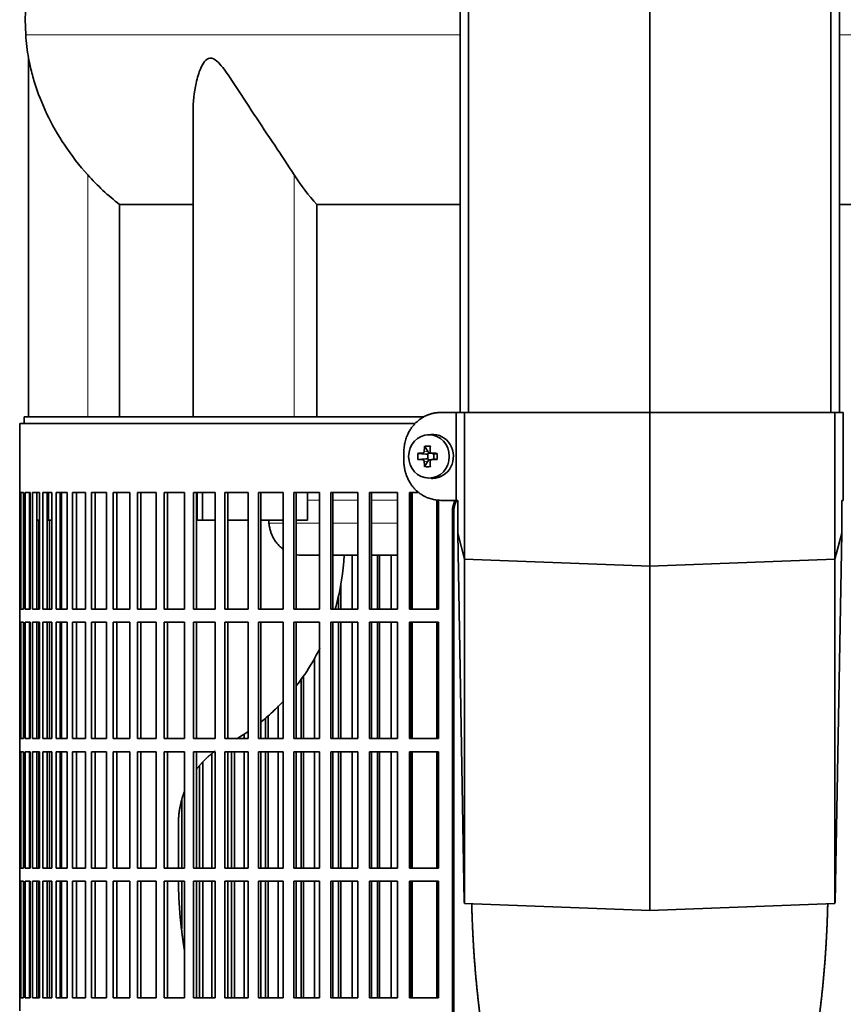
# Model space of a CAD drawing. Header units: millimetres. Extents: x 434 to 1326, y -2761 to 1974.
# Tile 16 of 33: x 440 to 628, y -456 to -231. Entities that reach past the tile are written whole.
import ezdxf

# ---------------------------------------------------------------- set-up
doc = ezdxf.new("R2010")
doc.units = ezdxf.units.MM
for name, color, linetype in [('M5X8_UNI7687', 7, 'Continuous'), ('MID_344-7', 7, 'Continuous'), ('VSI344-454_FILTR', 7, 'Continuous'), ('VSI344-454_SUPPO', 7, 'Continuous'), ('VSI344-454_TERMI', 7, 'Continuous'), ('VSI344_DIFFUSORE', 7, 'Continuous')]:
    doc.layers.add(name, color=color, linetype=linetype)

# ---------------------------------------------------------------- blocks, each defined once
blk = doc.blocks.new('SE')
at = {"layer": 'M5X8_UNI7687', "color": 7, "linetype": 'Continuous', "lineweight": 35}
for p, q in [((534.19, -325.86), (533.34, -325.93)), ((532.7, -328.51), (533.47, -329.81)), ((531.16, -330.15), (533, -330.31)), ((531.16, -331.54), (533, -331.38)), ((533.4, -331.41), (533.4, -330.28)), ((533.57, -330.1), (534.19, -330.1)), ((534.22, -331.6), (533.57, -331.6)), ((534.27, -330.11), (534.86, -330.31)), ((534.86, -331.38), (534.27, -331.58)), ((534.81, -330.29), (534.81, -331.4)), ((535.55, -330.15), (534.94, -330.31)), ((535.55, -331.54), (534.94, -331.38)), ((532.7, -333.18), (533.47, -331.88)), ((533.34, -335.76), (534.19, -335.83))]:
    blk.add_line(p, q, dxfattribs=at)
at = {"layer": 'M5X8_UNI7687', "color": 4, "linetype": 'Continuous', "lineweight": 9}
for p, q in [((533, -330.31), (532.15, -330.14)), ((532.15, -331.56), (533, -331.38)), ((532.62, -329.64), (533.47, -329.81)), ((534.42, -330.14), (534.94, -330.31)), ((534.94, -331.38), (534.42, -331.56)), ((533.47, -331.88), (532.62, -332.05))]:
    blk.add_line(p, q, dxfattribs=at)
at = {"layer": 'M5X8_UNI7687', "color": 7, "linetype": 'Continuous', "lineweight": 35}
for centre, radius, start, end in [((542.33, -330.85), 11.19, 176.4519, 183.5481), ((501.6, -330.85), 33.96, 358.8317, 1.1683)]:
    blk.add_arc(centre, radius, start, end, dxfattribs=at)
blk.add_ellipse((533.69, -330.85), major_axis=(0, -4.93), ratio=0.939693, dxfattribs=at)
for centre, major_axis, ratio, start_param, end_param in [((534.55, -330.85), (0, -5), 0.939693, 0, 3.218028), ((536.81, -330.85), (0, 10), 0.422618, 1.335108, 1.449667), ((535.92, -333.91), (-8.99, 2.22), 0.549436, -1.223909, -1.074217), ((536.52, -330.85), (0, 10), 0.258819, 1.335108, 1.449667), ((536.67, -331), (-9.99, 0.3), 0.0819, -1.099374, -0.984815), ((536.67, -330.69), (-9.99, -0.3), 0.0819, 0.984815, 1.099374), ((533, -329.81), (0.805, -0.118), 0.613124, 4.809424, 5.327625), ((533, -331.88), (0.805, 0.118), 0.613124, 0.95556, 1.473761), ((533.16, -329.84), (0.03, -0.501), 0.939258, 0.461161, 0.987959), ((533.16, -331.85), (0.03, 0.501), 0.939258, 5.295226, 5.822024), ((533, -329.81), (0.521, -0.505), 0.511875, 0.559691, 1.077892), ((533, -331.88), (0.521, 0.505), 0.511875, 5.205293, 5.723494), ((536.67, -331), (-9.99, 0.3), 0.0819, -1.456192, -1.341632), ((536.67, -330.69), (-9.99, -0.3), 0.0819, 1.341632, 1.456192), ((534.94, -329.81), (0.052, 0.506), 0.51441, 3.025925, 3.331693), ((534.94, -331.88), (0.052, -0.506), 0.51441, 2.951492, 3.25726), ((536.81, -330.85), (0, -10), 0.422618, -1.449667, -1.335108), ((535.92, -327.78), (-8.99, -2.22), 0.549436, 1.074217, 1.223909), ((536.52, -330.85), (0, -10), 0.258819, -1.449667, -1.335108), ((534.55, -330.85), (0, -5), 0.939693, 6.20675, 6.283185)]:
    blk.add_ellipse(centre, major_axis=major_axis, ratio=ratio, start_param=start_param, end_param=end_param, dxfattribs=at)
for points in [[(532.15, -330.14), (532.16, -330.14), (532.2, -330.13), (532.24, -330.13), (532.28, -330.11), (532.32, -330.1), (532.36, -330.08), (532.4, -330.05), (532.43, -330.02), (532.47, -329.99), (532.5, -329.95), (532.53, -329.91), (532.55, -329.87), (532.57, -329.83), (532.59, -329.78), (532.6, -329.74), (532.61, -329.69), (532.62, -329.66), (532.62, -329.64)], [(532.62, -332.05), (532.62, -332.04), (532.61, -332), (532.6, -331.96), (532.59, -331.91), (532.57, -331.87), (532.55, -331.82), (532.53, -331.78), (532.5, -331.74), (532.47, -331.7), (532.43, -331.67), (532.4, -331.64), (532.36, -331.62), (532.32, -331.6), (532.28, -331.58), (532.24, -331.57), (532.2, -331.56), (532.16, -331.56), (532.15, -331.56)], [(533.95, -329.64), (533.95, -329.66), (533.95, -329.69), (533.96, -329.74), (533.97, -329.78), (533.98, -329.83), (534, -329.87), (534.02, -329.91), (534.05, -329.95), (534.08, -329.99), (534.12, -330.02), (534.15, -330.05), (534.19, -330.08), (534.24, -330.1), (534.28, -330.11), (534.32, -330.13), (534.37, -330.13), (534.4, -330.14), (534.42, -330.14)], [(534.42, -331.56), (534.4, -331.56), (534.37, -331.56), (534.32, -331.57), (534.28, -331.58), (534.24, -331.6), (534.19, -331.62), (534.15, -331.64), (534.12, -331.67), (534.08, -331.7), (534.05, -331.74), (534.02, -331.78), (534, -331.82), (533.98, -331.87), (533.97, -331.91), (533.96, -331.96), (533.95, -332), (533.95, -332.04), (533.95, -332.05)]]:
    blk.add_open_spline(points, degree=3, dxfattribs=at)
at = {"layer": 'MID_344-7', "color": 7, "linetype": 'Continuous', "lineweight": 35}
for p, q in [((540.77, 1181.15), (540.77, -320.85)), ((542.73, -320.85), (542.73, 1181.15)), ((583.97, -320.85), (583.97, 1181.15)), ((625.21, -320.85), (625.21, 1181.15)), ((627.18, 1181.15), (627.18, -320.85))]:
    blk.add_line(p, q, dxfattribs=at)
at = {"layer": 'VSI344-454_FILTR', "color": 7, "linetype": 'Continuous', "lineweight": 35}
for p, q in [((530.51, -323.35), (440.47, -323.35)), ((440.47, -323.35), (440.47, -339.1)), ((440.47, -339.1), (440.6, -339.1)), ((440.48, -365.6), (440.48, -339.1)), ((440.6, -365.6), (440.6, -339.1)), ((440.75, -339.1), (441.37, -339.1)), ((440.75, -365.6), (440.75, -339.1)), ((441.37, -365.6), (441.37, -339.1)), ((441.73, -339.1), (442.83, -339.1)), ((441.73, -365.6), (441.73, -339.1)), ((442.72, -365.6), (442.72, -339.1)), ((442.83, -365.6), (442.83, -339.1)), ((443.4, -339.1), (444.98, -339.1)), ((443.4, -365.6), (443.4, -339.1)), ((444.38, -365.6), (444.38, -339.1)), ((444.98, -365.6), (444.98, -339.1)), ((445.75, -339.1), (447.81, -339.1)), ((445.75, -365.6), (445.75, -339.1)), ((446.71, -365.6), (446.71, -339.1)), ((447.81, -365.6), (447.81, -339.1)), ((448.78, -339.1), (451.3, -339.1)), ((448.78, -365.6), (448.78, -339.1)), ((449.72, -365.6), (449.72, -339.1)), ((451.3, -365.6), (451.3, -339.1)), ((452.47, -339.1), (455.44, -339.1)), ((452.47, -365.6), (452.47, -339.1)), ((453.38, -365.6), (453.38, -339.1)), ((455.44, -365.6), (455.44, -339.1)), ((456.8, -339.1), (460.21, -339.1)), ((456.8, -365.6), (456.8, -339.1)), ((457.67, -365.6), (457.67, -339.1)), ((460.21, -365.6), (460.21, -339.1)), ((461.74, -339.1), (465.57, -339.1)), ((461.74, -365.6), (461.74, -339.1)), ((462.58, -365.6), (462.58, -339.1)), ((465.57, -365.6), (465.57, -339.1)), ((467.29, -339.1), (471.52, -339.1)), ((467.29, -365.6), (467.29, -339.1)), ((468.08, -365.6), (468.08, -339.1)), ((471.52, -365.6), (471.52, -339.1)), ((473.4, -339.1), (478.01, -339.1)), ((473.4, -365.6), (473.4, -339.1)), ((474.15, -365.6), (474.15, -339.1)), ((478.01, -365.6), (478.01, -339.1)), ((480.05, -339.1), (485.02, -339.1)), ((480.05, -365.6), (480.05, -339.1)), ((480.75, -365.6), (480.75, -339.1)), ((485.02, -365.6), (485.02, -339.1)), ((487.2, -339.1), (492.51, -339.1)), ((487.2, -365.6), (487.2, -339.1)), ((487.86, -365.6), (487.86, -339.1)), ((492.51, -365.6), (492.51, -339.1)), ((494.83, -339.1), (500.45, -339.1)), ((494.83, -365.6), (494.83, -339.1)), ((495.43, -365.6), (495.43, -339.1)), ((500.45, -365.6), (500.45, -339.1)), ((502.89, -339.1), (508.79, -339.1)), ((502.89, -365.6), (502.89, -339.1)), ((503.43, -365.6), (503.43, -339.1)), ((508.79, -365.6), (508.79, -339.1)), ((511.35, -339.1), (517.5, -339.1)), ((511.35, -365.6), (511.35, -339.1)), ((511.83, -365.6), (511.83, -339.1)), ((517.5, -365.6), (517.5, -339.1)), ((520.16, -339.1), (526.53, -339.1)), ((520.16, -365.6), (520.16, -339.1)), ((520.58, -365.6), (520.58, -339.1)), ((526.53, -365.6), (526.53, -339.1)), ((529.28, -339.1), (531.41, -339.1)), ((529.28, -365.6), (529.28, -339.1)), ((529.64, -365.6), (529.64, -339.1)), ((535.85, -365.6), (535.85, -340.79)), ((539.03, -614.35), (539.03, -343.35)), ((539.35, -614.35), (539.35, -343.35)), ((444.8, -365.6), (444.8, -345.35)), ((447.28, -365.6), (447.28, -345.35)), ((516.16, -365.6), (516.16, -353.35)), ((521.98, -365.6), (521.98, -353.35)), ((522.43, -365.6), (522.43, -353.35)), ((525.07, -365.6), (525.07, -353.35)), ((513.62, -365.6), (513.62, -359.71)), ((513.1, -365.6), (513.1, -362.47)), ((440.47, -365.6), (440.6, -365.6)), ((440.47, -365.6), (440.47, -368.6)), ((440.75, -365.6), (441.37, -365.6)), ((441.73, -365.6), (442.83, -365.6)), ((443.4, -365.6), (444.98, -365.6)), ((445.75, -365.6), (447.81, -365.6)), ((448.78, -365.6), (451.3, -365.6)), ((452.47, -365.6), (455.44, -365.6)), ((456.8, -365.6), (460.21, -365.6)), ((461.74, -365.6), (465.57, -365.6)), ((467.29, -365.6), (471.52, -365.6)), ((473.4, -365.6), (478.01, -365.6)), ((480.05, -365.6), (485.02, -365.6)), ((487.2, -365.6), (492.51, -365.6)), ((494.83, -365.6), (500.45, -365.6)), ((502.89, -365.6), (508.79, -365.6)), ((511.35, -365.6), (517.5, -365.6)), ((520.16, -365.6), (526.53, -365.6)), ((529.28, -365.6), (535.85, -365.6)), ((440.47, -368.6), (440.6, -368.6)), ((440.48, -395.1), (440.48, -368.6)), ((440.6, -395.1), (440.6, -368.6)), ((440.75, -368.6), (441.37, -368.6)), ((440.75, -395.1), (440.75, -368.6)), ((441.37, -395.1), (441.37, -368.6)), ((441.73, -368.6), (442.83, -368.6)), ((441.73, -395.1), (441.73, -368.6)), ((442.72, -395.1), (442.72, -368.6)), ((442.83, -395.1), (442.83, -368.6)), ((443.4, -368.6), (444.98, -368.6)), ((443.4, -395.1), (443.4, -368.6)), ((444.38, -395.1), (444.38, -368.6)), ((444.8, -395.1), (444.8, -368.6)), ((444.98, -395.1), (444.98, -368.6)), ((445.75, -368.6), (447.81, -368.6)), ((445.75, -395.1), (445.75, -368.6)), ((446.71, -395.1), (446.71, -368.6)), ((447.28, -395.1), (447.28, -368.6)), ((447.81, -395.1), (447.81, -368.6)), ((448.78, -368.6), (451.3, -368.6)), ((448.78, -395.1), (448.78, -368.6)), ((449.72, -395.1), (449.72, -368.6)), ((451.3, -395.1), (451.3, -368.6)), ((452.47, -368.6), (455.44, -368.6)), ((452.47, -395.1), (452.47, -368.6)), ((453.38, -395.1), (453.38, -368.6)), ((455.44, -395.1), (455.44, -368.6)), ((456.8, -368.6), (460.21, -368.6)), ((456.8, -395.1), (456.8, -368.6)), ((457.67, -395.1), (457.67, -368.6)), ((460.21, -395.1), (460.21, -368.6)), ((461.74, -368.6), (465.57, -368.6)), ((461.74, -395.1), (461.74, -368.6)), ((462.58, -395.1), (462.58, -368.6)), ((465.57, -395.1), (465.57, -368.6)), ((467.29, -368.6), (471.52, -368.6)), ((467.29, -395.1), (467.29, -368.6)), ((468.08, -395.1), (468.08, -368.6)), ((471.52, -395.1), (471.52, -368.6)), ((473.4, -368.6), (478.01, -368.6)), ((473.4, -395.1), (473.4, -368.6)), ((474.15, -395.1), (474.15, -368.6)), ((478.01, -395.1), (478.01, -368.6)), ((480.05, -368.6), (485.02, -368.6)), ((480.05, -395.1), (480.05, -368.6)), ((480.75, -395.1), (480.75, -368.6)), ((485.02, -395.1), (485.02, -368.6)), ((487.2, -368.6), (492.51, -368.6)), ((487.2, -395.1), (487.2, -368.6)), ((487.86, -395.1), (487.86, -368.6)), ((492.51, -395.1), (492.51, -368.6)), ((494.83, -368.6), (500.45, -368.6)), ((494.83, -395.1), (494.83, -368.6)), ((495.43, -395.1), (495.43, -368.6)), ((500.45, -395.1), (500.45, -368.6)), ((502.89, -368.6), (508.79, -368.6)), ((502.89, -395.1), (502.89, -368.6)), ((503.43, -395.1), (503.43, -368.6)), ((508.79, -395.1), (508.79, -368.6)), ((511.35, -368.6), (517.5, -368.6)), ((511.35, -395.1), (511.35, -368.6)), ((511.83, -395.1), (511.83, -368.6)), ((513.1, -395.1), (513.1, -368.6)), ((513.62, -395.1), (513.62, -368.6)), ((516.16, -395.1), (516.16, -368.6)), ((517.5, -395.1), (517.5, -368.6)), ((520.16, -368.6), (526.53, -368.6)), ((520.16, -395.1), (520.16, -368.6)), ((520.58, -395.1), (520.58, -368.6)), ((521.98, -395.1), (521.98, -368.6)), ((522.43, -395.1), (522.43, -368.6)), ((525.07, -395.1), (525.07, -368.6)), ((526.53, -395.1), (526.53, -368.6)), ((529.28, -368.6), (535.85, -368.6)), ((529.28, -395.1), (529.28, -368.6)), ((529.64, -395.1), (529.64, -368.6)), ((535.85, -395.1), (535.85, -368.6)), ((507.59, -395.1), (507.59, -376.84)), ((505.14, -395.1), (505.14, -380.72)), ((504.57, -395.1), (504.57, -381.59)), ((499.38, -395.1), (499.38, -387.67)), ((497.05, -395.1), (497.05, -389.91)), ((496.43, -395.1), (496.43, -390.47)), ((491.59, -395.1), (491.59, -394.04)), ((440.47, -395.1), (440.6, -395.1)), ((440.47, -395.1), (440.47, -398.1)), ((440.75, -395.1), (441.37, -395.1)), ((441.73, -395.1), (442.83, -395.1)), ((443.4, -395.1), (444.98, -395.1)), ((445.75, -395.1), (447.81, -395.1)), ((448.78, -395.1), (451.3, -395.1)), ((452.47, -395.1), (455.44, -395.1)), ((456.8, -395.1), (460.21, -395.1)), ((461.74, -395.1), (465.57, -395.1)), ((467.29, -395.1), (471.52, -395.1)), ((473.4, -395.1), (478.01, -395.1)), ((480.05, -395.1), (485.02, -395.1)), ((487.2, -395.1), (492.51, -395.1)), ((494.83, -395.1), (500.45, -395.1)), ((502.89, -395.1), (508.79, -395.1)), ((511.35, -395.1), (517.5, -395.1)), ((520.16, -395.1), (526.53, -395.1)), ((529.28, -395.1), (535.85, -395.1)), ((440.47, -398.1), (440.6, -398.1)), ((440.48, -424.6), (440.48, -398.1)), ((440.6, -424.6), (440.6, -398.1)), ((440.75, -398.1), (441.37, -398.1)), ((440.75, -424.6), (440.75, -398.1)), ((441.37, -424.6), (441.37, -398.1)), ((441.73, -398.1), (442.83, -398.1)), ((441.73, -424.6), (441.73, -398.1)), ((442.72, -424.6), (442.72, -398.1)), ((442.83, -424.6), (442.83, -398.1)), ((443.4, -398.1), (444.98, -398.1)), ((443.4, -424.6), (443.4, -398.1)), ((444.38, -424.6), (444.38, -398.1)), ((444.8, -424.6), (444.8, -398.1)), ((444.98, -424.6), (444.98, -398.1)), ((445.75, -398.1), (447.81, -398.1)), ((445.75, -424.6), (445.75, -398.1)), ((446.71, -424.6), (446.71, -398.1)), ((447.28, -424.6), (447.28, -398.1)), ((447.81, -424.6), (447.81, -398.1)), ((448.78, -398.1), (451.3, -398.1)), ((448.78, -424.6), (448.78, -398.1)), ((449.72, -424.6), (449.72, -398.1)), ((451.3, -424.6), (451.3, -398.1)), ((452.47, -398.1), (455.44, -398.1)), ((452.47, -424.6), (452.47, -398.1)), ((453.38, -424.6), (453.38, -398.1)), ((455.44, -424.6), (455.44, -398.1)), ((456.8, -398.1), (460.21, -398.1)), ((456.8, -424.6), (456.8, -398.1)), ((457.67, -424.6), (457.67, -398.1)), ((460.21, -424.6), (460.21, -398.1)), ((461.74, -398.1), (465.57, -398.1)), ((461.74, -424.6), (461.74, -398.1)), ((462.58, -424.6), (462.58, -398.1)), ((465.57, -424.6), (465.57, -398.1)), ((467.29, -398.1), (471.52, -398.1)), ((467.29, -424.6), (467.29, -398.1)), ((468.08, -424.6), (468.08, -398.1)), ((471.52, -424.6), (471.52, -398.1)), ((473.4, -398.1), (478.01, -398.1)), ((473.4, -424.6), (473.4, -398.1)), ((474.15, -424.6), (474.15, -398.1)), ((478.01, -424.6), (478.01, -398.1)), ((480.05, -398.1), (485.02, -398.1)), ((480.05, -424.6), (480.05, -398.1)), ((480.75, -424.6), (480.75, -398.1)), ((484.24, -424.6), (484.24, -398.56)), ((485.02, -424.6), (485.02, -398.1)), ((487.2, -398.1), (492.51, -398.1)), ((487.2, -424.6), (487.2, -398.1)), ((487.86, -424.6), (487.86, -398.1)), ((488.71, -424.6), (488.71, -398.1)), ((489.39, -424.6), (489.39, -398.1)), ((491.59, -424.6), (491.59, -398.1)), ((492.51, -424.6), (492.51, -398.1)), ((494.83, -398.1), (500.45, -398.1)), ((494.83, -424.6), (494.83, -398.1)), ((495.43, -424.6), (495.43, -398.1)), ((496.43, -424.6), (496.43, -398.1)), ((497.05, -424.6), (497.05, -398.1)), ((499.38, -424.6), (499.38, -398.1)), ((500.45, -424.6), (500.45, -398.1)), ((502.89, -398.1), (508.79, -398.1)), ((502.89, -424.6), (502.89, -398.1)), ((503.43, -424.6), (503.43, -398.1)), ((504.57, -424.6), (504.57, -398.1)), ((505.14, -424.6), (505.14, -398.1)), ((507.59, -424.6), (507.59, -398.1)), ((508.79, -424.6), (508.79, -398.1)), ((511.35, -398.1), (517.5, -398.1)), ((511.35, -424.6), (511.35, -398.1)), ((511.83, -424.6), (511.83, -398.1)), ((513.1, -424.6), (513.1, -398.1)), ((513.62, -424.6), (513.62, -398.1)), ((516.16, -424.6), (516.16, -398.1)), ((517.5, -424.6), (517.5, -398.1)), ((520.16, -398.1), (526.53, -398.1)), ((520.16, -424.6), (520.16, -398.1)), ((520.58, -424.6), (520.58, -398.1)), ((521.98, -424.6), (521.98, -398.1)), ((522.43, -424.6), (522.43, -398.1)), ((525.07, -424.6), (525.07, -398.1)), ((526.53, -424.6), (526.53, -398.1)), ((529.28, -398.1), (535.85, -398.1)), ((529.28, -424.6), (529.28, -398.1)), ((529.64, -424.6), (529.64, -398.1)), ((535.85, -424.6), (535.85, -398.1)), ((481.45, -424.6), (481.45, -401.25)), ((482.18, -424.6), (482.18, -400.45)), ((477.39, -424.6), (477.39, -409)), ((440.47, -424.6), (440.6, -424.6)), ((440.47, -424.6), (440.47, -427.6)), ((440.75, -424.6), (441.37, -424.6)), ((441.73, -424.6), (442.83, -424.6)), ((443.4, -424.6), (444.98, -424.6)), ((445.75, -424.6), (447.81, -424.6)), ((448.78, -424.6), (451.3, -424.6)), ((452.47, -424.6), (455.44, -424.6)), ((456.8, -424.6), (460.21, -424.6)), ((461.74, -424.6), (465.57, -424.6)), ((467.29, -424.6), (471.52, -424.6)), ((473.4, -424.6), (478.01, -424.6)), ((480.05, -424.6), (485.02, -424.6)), ((487.2, -424.6), (492.51, -424.6)), ((494.83, -424.6), (500.45, -424.6)), ((502.89, -424.6), (508.79, -424.6)), ((511.35, -424.6), (517.5, -424.6)), ((520.16, -424.6), (526.53, -424.6)), ((529.28, -424.6), (535.85, -424.6)), ((440.47, -427.6), (440.6, -427.6)), ((440.48, -454.1), (440.48, -427.6)), ((440.6, -454.1), (440.6, -427.6)), ((440.75, -427.6), (441.37, -427.6)), ((440.75, -454.1), (440.75, -427.6)), ((441.37, -454.1), (441.37, -427.6)), ((441.73, -427.6), (442.83, -427.6)), ((441.73, -454.1), (441.73, -427.6)), ((442.72, -454.1), (442.72, -427.6)), ((442.83, -454.1), (442.83, -427.6)), ((443.4, -427.6), (444.98, -427.6)), ((443.4, -454.1), (443.4, -427.6)), ((444.38, -454.1), (444.38, -427.6)), ((444.8, -454.1), (444.8, -427.6)), ((444.98, -454.1), (444.98, -427.6)), ((445.75, -427.6), (447.81, -427.6)), ((445.75, -454.1), (445.75, -427.6)), ((446.71, -454.1), (446.71, -427.6)), ((447.28, -454.1), (447.28, -427.6)), ((447.81, -454.1), (447.81, -427.6)), ((448.78, -427.6), (451.3, -427.6)), ((448.78, -454.1), (448.78, -427.6)), ((449.72, -454.1), (449.72, -427.6)), ((451.3, -454.1), (451.3, -427.6)), ((452.47, -427.6), (455.44, -427.6)), ((452.47, -454.1), (452.47, -427.6)), ((453.38, -454.1), (453.38, -427.6)), ((455.44, -454.1), (455.44, -427.6)), ((456.8, -427.6), (460.21, -427.6)), ((456.8, -454.1), (456.8, -427.6)), ((457.67, -454.1), (457.67, -427.6)), ((460.21, -454.1), (460.21, -427.6)), ((461.74, -427.6), (465.57, -427.6)), ((461.74, -454.1), (461.74, -427.6)), ((462.58, -454.1), (462.58, -427.6)), ((465.57, -454.1), (465.57, -427.6)), ((467.29, -427.6), (471.52, -427.6)), ((467.29, -454.1), (467.29, -427.6)), ((468.08, -454.1), (468.08, -427.6)), ((471.52, -454.1), (471.52, -427.6)), ((473.4, -427.6), (478.01, -427.6)), ((473.4, -454.1), (473.4, -427.6)), ((474.15, -454.1), (474.15, -427.6)), ((477.39, -438.36), (477.39, -427.6)), ((478.01, -454.1), (478.01, -427.6)), ((480.05, -427.6), (485.02, -427.6)), ((480.05, -454.1), (480.05, -427.6)), ((480.75, -454.1), (480.75, -427.6)), ((481.45, -454.1), (481.45, -427.6)), ((482.18, -454.1), (482.18, -427.6)), ((484.24, -454.1), (484.24, -427.6)), ((485.02, -454.1), (485.02, -427.6)), ((487.2, -427.6), (492.51, -427.6)), ((487.2, -454.1), (487.2, -427.6)), ((487.86, -454.1), (487.86, -427.6)), ((488.71, -454.1), (488.71, -427.6)), ((489.39, -454.1), (489.39, -427.6)), ((491.59, -454.1), (491.59, -427.6)), ((492.51, -454.1), (492.51, -427.6)), ((494.83, -427.6), (500.45, -427.6)), ((494.83, -454.1), (494.83, -427.6)), ((495.43, -454.1), (495.43, -427.6)), ((496.43, -454.1), (496.43, -427.6)), ((497.05, -454.1), (497.05, -427.6)), ((499.38, -454.1), (499.38, -427.6)), ((500.45, -454.1), (500.45, -427.6)), ((502.89, -427.6), (508.79, -427.6)), ((502.89, -454.1), (502.89, -427.6)), ((503.43, -454.1), (503.43, -427.6)), ((504.57, -454.1), (504.57, -427.6)), ((505.14, -454.1), (505.14, -427.6)), ((507.59, -454.1), (507.59, -427.6)), ((508.79, -454.1), (508.79, -427.6)), ((511.35, -427.6), (517.5, -427.6)), ((511.35, -454.1), (511.35, -427.6)), ((511.83, -454.1), (511.83, -427.6)), ((513.1, -454.1), (513.1, -427.6)), ((513.62, -454.1), (513.62, -427.6)), ((516.16, -454.1), (516.16, -427.6)), ((517.5, -454.1), (517.5, -427.6)), ((520.16, -427.6), (526.53, -427.6)), ((520.16, -454.1), (520.16, -427.6)), ((520.58, -454.1), (520.58, -427.6)), ((521.98, -454.1), (521.98, -427.6)), ((522.43, -454.1), (522.43, -427.6)), ((525.07, -454.1), (525.07, -427.6)), ((526.53, -454.1), (526.53, -427.6)), ((529.28, -427.6), (535.85, -427.6)), ((529.28, -454.1), (529.28, -427.6)), ((529.64, -454.1), (529.64, -427.6)), ((535.85, -454.1), (535.85, -427.6)), ((440.47, -454.1), (440.6, -454.1)), ((440.47, -454.1), (440.47, -457.1)), ((440.75, -454.1), (441.37, -454.1)), ((441.73, -454.1), (442.83, -454.1)), ((443.4, -454.1), (444.98, -454.1)), ((445.75, -454.1), (447.81, -454.1)), ((448.78, -454.1), (451.3, -454.1)), ((452.47, -454.1), (455.44, -454.1)), ((456.8, -454.1), (460.21, -454.1)), ((461.74, -454.1), (465.57, -454.1)), ((467.29, -454.1), (471.52, -454.1)), ((473.4, -454.1), (478.01, -454.1)), ((480.05, -454.1), (485.02, -454.1)), ((487.2, -454.1), (492.51, -454.1)), ((494.83, -454.1), (500.45, -454.1)), ((502.89, -454.1), (508.79, -454.1)), ((511.35, -454.1), (517.5, -454.1)), ((520.16, -454.1), (526.53, -454.1)), ((529.28, -454.1), (535.85, -454.1))]:
    blk.add_line(p, q, dxfattribs=at)
at = {"layer": 'VSI344-454_FILTR', "color": 4, "linetype": 'Continuous', "lineweight": 9}
blk.add_line((539.03, -343.35), (539.35, -343.35), dxfattribs=at)
at = {"layer": 'VSI344-454_FILTR', "color": 7, "linetype": 'Continuous', "lineweight": 35}
for points, knots in [([(540.07, -340.7), (539.93, -340.93), (539.75, -341.3), (539.57, -341.8), (539.47, -342.18), (539.4, -342.56), (539.35, -342.95), (539.35, -343.22), (539.35, -343.35)], [0.6449979, 0.6449979, 0.6449979, 0.6449979, 0.7500173, 0.8003848, 0.8502554, 0.8999393, 0.9497504, 1, 1, 1, 1]), ([(539.03, -343.35), (539.03, -343.27), (539.04, -343.13), (539.05, -342.91), (539.07, -342.69), (539.1, -342.48), (539.14, -342.27), (539.19, -342.06), (539.25, -341.85), (539.32, -341.64), (539.45, -341.28), (539.58, -341), (539.69, -340.8)], [0, 0, 0, 0, 0.027983, 0.0557899, 0.0834734, 0.1110867, 0.1386835, 0.1663177, 0.1940428, 0.2219119, 0.2499772, 0.3401037, 0.3401037, 0.3401037, 0.3401037])]:
    blk.add_open_spline(points, degree=3, knots=knots, dxfattribs=at)
at = {"layer": 'VSI344-454_SUPPO', "color": 7, "linetype": 'Continuous', "lineweight": 35}
for p, q in [((532.54, -321.85), (441.47, -321.85)), ((441.47, -321.85), (441.47, -323.35)), ((447.07, -345.35), (447.07, -339.1)), ((449.97, -365.6), (449.97, -339.1)), ((480.9, -345.35), (480.9, -339.1)), ((482.11, -345.35), (482.11, -339.1)), ((506.02, -345.35), (506.02, -339.1)), ((529.9, -365.6), (529.9, -339.1)), ((535.5, -365.6), (535.5, -340.76)), ((442.72, -345.35), (442.83, -345.35)), ((444.38, -345.35), (444.98, -345.35)), ((446.71, -345.35), (447.07, -345.35)), ((447.07, -345.35), (447.81, -345.35)), ((449.72, -345.35), (449.97, -345.35)), ((480.9, -345.35), (482.11, -345.35)), ((482.11, -345.35), (485.02, -345.35)), ((487.86, -345.35), (492.51, -345.35)), ((495.43, -345.35), (500.45, -345.35)), ((497.25, -346.04), (497.19, -345.35)), ((503.43, -345.35), (506.02, -345.35)), ((504.61, -353.35), (508.79, -353.35)), ((511.83, -353.35), (517.5, -353.35)), ((520.58, -353.35), (526.53, -353.35)), ((529.64, -353.35), (529.9, -353.35)), ((449.97, -395.1), (449.97, -368.6)), ((529.9, -395.1), (529.9, -368.6)), ((535.5, -395.1), (535.5, -368.6)), ((449.97, -424.6), (449.97, -398.1)), ((529.9, -424.6), (529.9, -398.1)), ((535.5, -424.6), (535.5, -398.1)), ((476.61, -424.6), (476.61, -414.7)), ((449.97, -454.1), (449.97, -427.6)), ((529.9, -454.1), (529.9, -427.6)), ((535.5, -454.1), (535.5, -427.6))]:
    blk.add_line(p, q, dxfattribs=at)
at = {"layer": 'VSI344-454_SUPPO', "color": 4, "linetype": 'Continuous', "lineweight": 9}
for p, q in [((508.79, -340.82), (506.02, -340.82)), ((517.5, -340.82), (511.83, -340.82)), ((526.53, -340.82), (520.58, -340.82)), ((529.9, -340.82), (529.64, -340.82)), ((497.25, -346.04), (500.45, -346.04)), ((503.43, -346.04), (508.79, -346.04)), ((511.83, -346.04), (517.5, -346.04)), ((520.58, -346.04), (526.53, -346.04)), ((529.64, -346.04), (529.9, -346.04))]:
    blk.add_line(p, q, dxfattribs=at)
at = {"layer": 'VSI344-454_SUPPO', "color": 7, "linetype": 'Continuous', "lineweight": 35}
for points, degree, knots in [([(497.25, -346.04), (497.28, -346.33), (497.35, -346.92), (497.56, -347.78), (497.85, -348.63), (498.25, -349.45), (498.74, -350.23), (499.32, -350.96), (499.9, -351.52), (500.29, -351.84), (500.44, -351.95)], 3, [0, 0, 0, 0, 0.0417365, 0.0843208, 0.127753, 0.1720331, 0.2171609, 0.2631364, 0.3099596, 0.3384804, 0.3384804, 0.3384804, 0.3384804]), ([(514.41, -353.35), (514.2, -357.17), (513.6, -360.92), (512.52, -364.93), (512.43, -365.28), (512.33, -365.62)], 3, [0.0517388, 0.0517388, 0.0517388, 0.0517388, 0.25, 0.25, 0.2684606, 0.2684606, 0.2684606, 0.2684606]), ([(508.86, -374.53), (508.32, -375.62), (507.74, -376.68), (506.03, -379.59), (504.8, -381.41), (503.47, -383.12)], 3, [0.4358245, 0.4358245, 0.4358245, 0.4358245, 0.5, 0.5, 0.6155764, 0.6155764, 0.6155764, 0.6155764]), ([(500.46, -386.66), (499.81, -387.35), (499.15, -388.02), (497.5, -389.58), (496.5, -390.46), (495.47, -391.29)], 3, [0.6987897, 0.6987897, 0.6987897, 0.6987897, 0.75, 0.75, 0.8223069, 0.8223069, 0.8223069, 0.8223069]), ([(480.73, -402.11), (481.72, -400.8), (482.92, -399.65), (483.91, -398.71), (485, -397.94)], 2, [0.6005011, 0.6005011, 0.6005011, 0.75, 0.75, 0.875, 0.875, 0.875]), ([(476.61, -414.7), (476.61, -411.84), (477.35, -409.12), (477.62, -408.11), (477.98, -407.16)], 2, [0, 0, 0, 0.25, 0.25, 0.3403799, 0.3403799, 0.3403799]), ([(477.98, -443.17), (477.69, -441.41), (477.46, -439.62), (476.68, -433.65), (476.62, -427.6)], 2, [0.6816481, 0.6816481, 0.6816481, 0.75, 0.75, 0.9800661, 0.9800661, 0.9800661]), ([(549.18, -479.54), (547.76, -473.61), (546.67, -467.23), (545.58, -460.83), (544.84, -454.11), (544.1, -447.4), (543.73, -440.46), (543.52, -436.61), (543.43, -432.74)], 2, [0, 0, 0, 0.25, 0.25, 0.5, 0.5, 0.75, 0.75, 0.8891852, 0.8891852, 0.8891852]), ([(624.51, -432.74), (624.42, -436.61), (624.22, -440.46), (623.84, -447.4), (623.1, -454.11), (622.36, -460.83), (621.27, -467.23), (620.19, -473.61), (618.76, -479.54)], 2, [0.1108193, 0.1108193, 0.1108193, 0.25, 0.25, 0.5, 0.5, 0.75, 0.75, 1, 1, 1])]:
    blk.add_open_spline(points, degree=degree, knots=knots, dxfattribs=at)
for points in [[(503.42, -353.24), (503.85, -353.31), (504.29, -353.35), (504.73, -353.34)], [(492.52, -393.48), (491.64, -394.08), (490.74, -394.64), (489.83, -395.18)]]:
    blk.add_open_spline(points, degree=3, dxfattribs=at)
at = {"layer": 'VSI344-454_TERMI', "color": 7, "linetype": 'Continuous', "lineweight": 35}
for p, q in [((536.38, -320.85), (539.88, -320.85)), ((539.88, -320.85), (541.79, -320.85)), ((539.88, -340.85), (539.88, -320.85)), ((541.79, -320.85), (583.97, -320.85)), ((541.79, -354.26), (541.79, -320.85)), ((583.97, -320.85), (626.15, -320.85)), ((583.97, -355.85), (583.97, -320.85)), ((626.15, -320.85), (628.06, -320.85)), ((626.15, -354.26), (626.15, -320.85)), ((628.06, -320.85), (628.06, -340.85)), ((527.97, -329.85), (527.97, -331.85)), ((536.38, -340.85), (539.88, -340.85)), ((539.88, -340.85), (540.25, -340.85)), ((540.25, -348.34), (540.25, -340.85)), ((627.7, -348.34), (627.7, -340.85)), ((628.06, -340.85), (627.7, -340.85)), ((540.25, -348.34), (541.79, -354.26)), ((541.72, -432.38), (540.25, -348.34)), ((626.15, -354.26), (627.7, -348.34)), ((626.23, -432.38), (627.7, -348.34)), ((541.79, -354.26), (583.97, -355.85)), ((541.79, -354.26), (541.79, -432.67)), ((583.97, -355.85), (626.15, -354.26)), ((583.97, -355.85), (583.97, -434.26)), ((626.15, -354.26), (626.15, -432.67)), ((541.79, -432.67), (541.72, -432.38)), ((583.97, -434.26), (541.79, -432.67)), ((626.15, -432.67), (583.97, -434.26)), ((626.23, -432.38), (626.15, -432.67))]:
    blk.add_line(p, q, dxfattribs=at)
for points, knots in [([(536.38, -320.85), (536.28, -320.85), (536.1, -320.85), (535.82, -320.86), (535.55, -320.89), (535.27, -320.92), (535, -320.96), (534.73, -321.01), (534.46, -321.08), (534.2, -321.15), (533.93, -321.23), (533.67, -321.32), (533.41, -321.41), (532.98, -321.59), (532.4, -321.88), (531.7, -322.34), (531.03, -322.86), (530.42, -323.46), (529.86, -324.11), (529.37, -324.83), (528.95, -325.59), (528.63, -326.3), (528.41, -326.94), (528.25, -327.51), (528.13, -328.09), (528.04, -328.67), (527.98, -329.25), (527.98, -329.65), (527.97, -329.85)], [0, 0, 0, 0, 0.020905, 0.041705, 0.062421, 0.083075, 0.103688, 0.124284, 0.144884, 0.165511, 0.186186, 0.206932, 0.227771, 0.248723, 0.310801, 0.372931, 0.435895, 0.498659, 0.561404, 0.62443, 0.686816, 0.749074, 0.79132, 0.833156, 0.874759, 0.916313, 0.958, 1, 1, 1, 1]), ([(527.97, -331.85), (527.97, -331.95), (527.97, -332.14), (527.99, -332.44), (528.01, -332.73), (528.04, -333.03), (528.08, -333.32), (528.13, -333.61), (528.19, -333.89), (528.25, -334.18), (528.33, -334.46), (528.41, -334.75), (528.51, -335.03), (528.67, -335.48), (528.95, -336.11), (529.37, -336.87), (529.86, -337.58), (530.42, -338.24), (531.03, -338.83), (531.7, -339.36), (532.4, -339.81), (533.07, -340.14), (533.67, -340.38), (534.2, -340.55), (534.73, -340.68), (535.27, -340.78), (535.82, -340.84), (536.19, -340.84), (536.38, -340.85)], [0, 0, 0, 0, 0.021051, 0.042001, 0.062873, 0.08369, 0.104474, 0.125249, 0.146036, 0.166859, 0.18774, 0.208703, 0.229768, 0.250959, 0.313199, 0.375603, 0.438616, 0.501374, 0.564129, 0.627102, 0.689223, 0.75131, 0.793093, 0.834507, 0.875728, 0.916932, 0.958298, 1, 1, 1, 1])]:
    blk.add_open_spline(points, degree=3, knots=knots, dxfattribs=at)
at = {"layer": 'VSI344_DIFFUSORE', "color": 4, "linetype": 'Continuous', "lineweight": 9}
for p, q in [((441.84, -234.84), (540.77, -234.84)), ((627.18, -234.84), (719.77, -234.84)), ((455.97, -321.85), (455.97, -266.74)), ((503.01, -321.85), (503.01, -266.74))]:
    blk.add_line(p, q, dxfattribs=at)
at = {"layer": 'VSI344_DIFFUSORE', "color": 7, "linetype": 'Continuous', "lineweight": 35}
for p, q in [((442.47, -240.16), (442.47, -321.85)), ((479.96, -252.35), (479.96, -321.85)), ((463.22, -273.47), (479.96, -273.47)), ((463.22, -321.85), (463.22, -273.47)), ((508.14, -273.47), (540.77, -273.47)), ((508.14, -321.85), (508.14, -273.47)), ((627.18, -273.47), (659.81, -273.47))]:
    blk.add_line(p, q, dxfattribs=at)
for centre, radius, start, end in [((491.65, -231.41), 49.92, 152.418, 183.9452), ((495.22, -231.16), 53.5, 183.9452, 189.6895)]:
    blk.add_arc(centre, radius, start, end, dxfattribs=at)
for points, knots in [([(455.97, -266.74), (454.03, -264.58), (452.3, -262.34), (449.18, -257.68), (447.82, -255.28), (445.54, -250.51), (444.6, -248.1), (443.5, -244.55), (443.18, -243.37), (442.81, -241.77), (442.7, -241.26), (442.53, -240.44), (442.47, -240.14), (442.47, -240.13)], [0, 0, 0, 0, 0.125, 0.125, 0.25, 0.25, 0.375, 0.375, 0.4375, 0.4375, 0.46875, 0.46875, 0.4987011, 0.4987011, 0.4987011, 0.4987011]), ([(503.01, -266.74), (501.64, -264.58), (500.12, -262.34), (496.99, -257.68), (495.38, -255.28), (492.24, -250.51), (490.69, -248.1), (488.33, -244.55), (487.55, -243.37), (486.29, -241.77), (485.85, -241.26), (484.9, -240.42), (484.36, -240.11), (483.34, -240.16), (482.91, -240.51), (482.22, -241.38), (481.96, -241.89), (481.24, -243.51), (480.91, -244.67), (480.18, -247.97), (479.96, -250.18), (479.96, -252.35)], [0, 0, 0, 0, 0.125, 0.125, 0.25, 0.25, 0.375, 0.375, 0.4375, 0.4375, 0.46875, 0.46875, 0.5, 0.5, 0.53125, 0.53125, 0.5625, 0.5625, 0.625, 0.625, 0.7389823, 0.7389823, 0.7389823, 0.7389823])]:
    blk.add_open_spline(points, degree=3, knots=knots, dxfattribs=at)
for points in [[(463.22, -273.47), (460.6, -271.45), (458.18, -269.21), (455.97, -266.74)], [(508.14, -273.47), (506.28, -271.45), (504.57, -269.21), (503.01, -266.74)]]:
    blk.add_open_spline(points, degree=3, dxfattribs=at)

msp = doc.modelspace()

# ---------------------------------------------------------------- block references
msp.add_blockref('SE', (0, 0))

doc.saveas('drawing.dxf')
